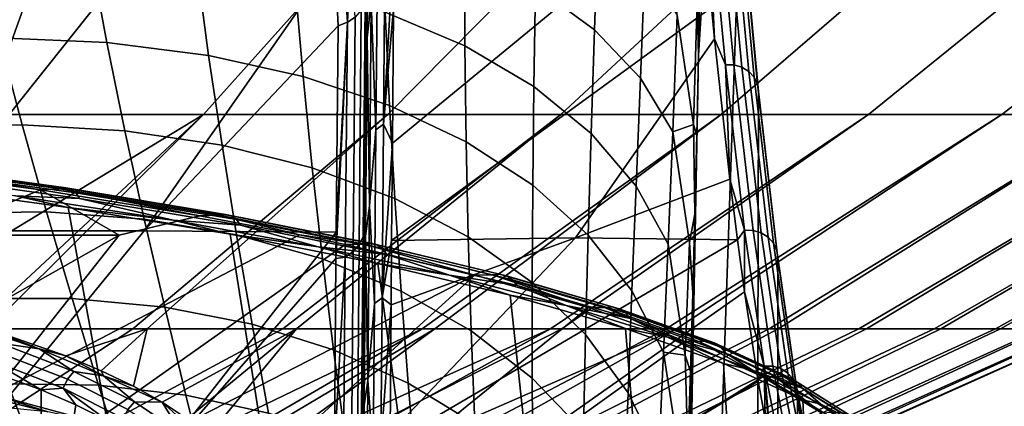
# Model space of a CAD drawing. Header units: metres. Extents: x -109 to 109, y -100 to 76.
# Tile 111 of 256: x 7.73 to 12.62, y -87.84 to -85.92. Entities that reach past the tile are written whole.
import ezdxf

# ---------------------------------------------------------------- set-up
doc = ezdxf.new("R2010")
doc.units = ezdxf.units.M
doc.layers.add('solid_21062310', color=7, linetype='CONTINUOUS')

msp = doc.modelspace()

# ---------------------------------------------------------------- linework, layer by layer
at = {"layer": 'solid_21062310'}
for points in [[(11.306494, -85.305969, -18.85297), (10.886283, -97.488968, -27.374449), (11.09954, -86.095818, -23.052511), (11.218352, -84.198288, -20.642313)], [(11.09954, -86.095818, -23.052511), (11.107002, -85.697449, -22.901279), (11.218352, -84.198288, -20.642313)], [(9.464135, -84.890167, -20.537777), (9.454584, -86.008896, -18.735527), (9.474133, -85.829163, -18.954657)], [(9.461213, -84.923203, -20.510572), (9.454584, -86.008896, -18.735527), (9.464135, -84.890167, -20.537777)], [(9.461213, -84.923203, -20.510572), (9.457406, -84.989067, -20.476625), (9.454584, -86.008896, -18.735527)], [(9.447669, -86.103867, -18.666447), (9.457406, -84.989067, -20.476625), (9.454708, -85.298195, -20.453352), (9.440234, -86.956169, -19.351488)], [(9.454584, -86.008896, -18.735527), (9.457406, -84.989067, -20.476625), (9.447669, -86.103867, -18.666447)], [(8.636674, -85.178703, 10.030066), (7.499263, -85.178703, 10.64857), (6.66465, -86.389984, 8.962931), (7.675475, -86.389984, 8.413261)], [(7.499263, -85.178703, -19.643433), (8.636674, -85.178703, -19.024927), (7.675475, -86.389984, -17.408123), (6.66465, -86.389984, -17.957792)], [(9.723401, -85.178703, 9.326308), (8.636674, -85.178703, 10.030066), (7.675475, -86.389984, 8.413261), (8.641257, -86.389984, 7.787827)], [(8.636674, -85.178703, -19.024927), (9.723401, -85.178703, -18.321171), (8.641257, -86.389984, -16.782688), (7.675475, -86.389984, -17.408123)], [(10.753067, -85.178703, 8.541428), (9.723401, -85.178703, 9.326308), (8.641257, -86.389984, 7.787827), (9.55633, -86.389984, 7.090298)], [(9.723401, -85.178703, -18.321171), (10.753067, -85.178703, -17.536289), (9.55633, -86.389984, -16.085159), (8.641257, -86.389984, -16.782688)], [(11.71963, -85.178703, 7.680029), (10.753067, -85.178703, 8.541428), (9.55633, -86.389984, 7.090298), (10.415321, -86.389984, 6.324768)], [(10.753067, -85.178703, -17.536289), (11.71963, -85.178703, -16.674891), (10.415321, -86.389984, -15.319629), (9.55633, -86.389984, -16.085159)], [(12.617418, -85.178703, 6.747169), (11.71963, -85.178703, 7.680029), (10.415321, -86.389984, 6.324768), (11.213192, -86.389984, 5.495728)], [(11.71963, -85.178703, -16.674891), (12.617418, -85.178703, -15.742031), (11.213192, -86.389984, -14.490589), (10.415321, -86.389984, -15.319629)], [(11.142386, -85.175728, -18.772566), (11.16466, -85.857758, -17.515934), (11.180068, -86.013306, -17.200972)], [(11.142386, -85.175728, -18.772566), (11.180068, -86.013306, -17.200972), (11.234194, -86.142525, -16.908907)], [(11.142386, -85.175728, -18.772566), (11.234194, -86.142525, -16.908907), (11.276272, -86.143349, -16.911367), (11.184461, -85.176521, -18.775087)], [(11.184461, -85.176521, -18.775087), (11.276272, -86.143349, -16.911367), (11.316188, -86.154747, -16.918711), (11.224336, -85.187485, -18.783276)], [(13.441162, -85.178703, 5.748322), (12.617418, -85.178703, 6.747169), (11.213192, -86.389984, 5.495728), (11.945259, -86.389984, 4.608045)], [(12.617418, -85.178703, -15.742031), (13.441162, -85.178703, -14.743183), (11.945259, -86.389984, -13.602906), (11.213192, -86.389984, -14.490589)], [(14.186028, -85.178703, 4.689348), (13.441162, -85.178703, 5.748322), (11.945259, -86.389984, 4.608045), (12.607226, -86.389984, 3.666926)], [(13.441162, -85.178703, -14.743183), (14.186028, -85.178703, -13.68421), (12.607226, -86.389984, -12.661788), (11.945259, -86.389984, -13.602906)], [(14.847644, -85.178703, 3.576462), (14.186028, -85.178703, 4.689348), (12.607226, -86.389984, 3.666926), (13.19521, -86.389984, 2.677897)], [(14.186028, -85.178703, -13.68421), (14.847644, -85.178703, -12.571324), (13.19521, -86.389984, -11.672759), (12.607226, -86.389984, -12.661788)], [(11.224336, -85.187485, -18.783276), (11.316188, -86.154747, -16.918711), (11.350791, -86.175827, -16.930357), (11.258862, -85.207756, -18.796484)], [(11.258862, -85.207756, -18.796484), (11.350791, -86.175827, -16.930357), (11.377347, -86.204918, -16.945385), (11.285311, -85.235725, -18.813669)], [(10.601409, -85.442024, -25.179342), (10.583353, -85.968468, -25.415417), (10.290813, -85.753952, -25.976469), (10.302396, -85.250725, -25.773039)], [(11.285311, -85.235725, -18.813669), (11.377347, -86.204918, -16.945385), (11.393758, -86.239716, -16.962608), (11.301595, -85.269188, -18.833471)], [(11.393758, -86.239716, -16.962608), (11.398655, -86.276031, -16.982136), (11.306494, -85.305969, -18.85297), (11.301595, -85.269188, -18.833471)], [(9.440234, -86.956169, -19.351488), (9.454708, -85.298195, -20.453352), (9.452003, -85.608292, -20.430696)], [(11.398655, -86.276031, -16.982136), (11.372429, -97.172516, -17.508698), (10.886283, -97.488968, -27.374449), (11.306494, -85.305969, -18.85297)], [(11.075369, -86.43882, -23.456734), (10.994581, -85.895454, -23.935102), (11.015057, -85.293556, -23.659838), (11.093349, -85.824486, -23.132236)], [(9.937292, -85.568832, -26.512318), (9.939381, -86.048851, -26.708305), (9.542736, -85.880478, -27.185036), (9.526922, -85.415291, -27.016697)], [(9.53539, -86.437317, -17.704651), (9.544023, -85.449028, -19.449629), (9.505989, -85.475983, -19.466373), (9.497347, -86.465378, -17.719442)], [(9.544023, -85.449028, -19.449629), (9.53539, -86.437317, -17.704651), (9.586378, -85.53817, -19.262888)], [(10.83304, -85.657768, -24.564299), (10.81149, -86.209885, -24.835718), (10.583353, -85.968468, -25.415417), (10.601409, -85.442024, -25.179342)], [(9.474133, -85.829163, -18.954657), (9.497347, -86.465378, -17.719442), (9.505989, -85.475983, -19.466373)], [(9.53539, -86.437317, -17.704651), (9.584199, -85.862419, -18.711603), (9.586378, -85.53817, -19.262888)], [(10.290813, -85.753952, -25.976469), (10.282055, -86.250908, -26.203629), (9.939381, -86.048851, -26.708305), (9.937292, -85.568832, -26.512318)], [(6.337093, -85.609688, -23.110695), (6.302716, -86.980103, -21.157536), (7.347119, -86.96817, -20.743141), (7.83604, -85.60939, -22.531036)], [(9.292405, -85.609024, -21.826487), (7.83604, -85.60939, -22.531036), (7.347119, -86.96817, -20.743141), (8.344939, -86.967918, -20.254286)], [(8.07818, -85.595016, -28.393843), (8.160051, -86.032135, -28.521242), (7.623883, -86.008293, -28.822971), (7.517487, -85.57679, -28.707273)], [(8.606665, -85.652229, -28.032761), (8.666026, -86.096771, -28.176426), (8.160051, -86.032135, -28.521242), (8.07818, -85.595016, -28.393843)], [(9.309519, -85.948547, -21.324551), (9.292405, -85.609024, -21.826487), (8.344939, -86.967918, -20.254286)], [(9.355413, -85.931412, -21.312681), (9.335305, -85.609001, -21.793756), (9.292405, -85.609024, -21.826487), (9.309519, -85.948547, -21.324551)], [(9.371424, -85.608978, -21.750158), (9.335305, -85.609001, -21.793756), (9.355413, -85.931412, -21.312681)], [(9.371424, -85.608978, -21.750158), (9.355413, -85.931412, -21.312681), (9.394672, -85.905266, -21.294758)], [(9.452003, -85.608292, -20.430696), (9.452003, -85.608704, -21.217806), (9.450403, -85.791893, -21.21771), (9.440234, -86.956169, -19.351488)], [(9.09676, -85.747757, -27.628248), (9.135891, -86.201439, -27.792555), (8.666026, -86.096771, -28.176426), (8.606665, -85.652229, -28.032761)], [(10.81149, -86.209885, -24.835718), (10.83304, -85.657768, -24.564299), (10.994581, -85.895454, -23.935102), (10.972558, -86.47538, -24.244154)], [(11.093349, -85.824486, -23.132236), (11.107002, -85.697449, -22.901279), (11.09954, -86.095818, -23.052511)], [(9.542736, -85.880478, -27.185036), (9.564152, -86.344925, -27.374117), (9.135891, -86.201439, -27.792555), (9.09676, -85.747757, -27.628248)], [(10.583353, -85.968468, -25.415417), (10.566752, -86.484268, -25.676908), (10.282055, -86.250908, -26.203629), (10.290813, -85.753952, -25.976469)], [(9.443729, -85.83313, -21.245653), (9.433571, -86.995766, -19.383656), (9.440234, -86.956169, -19.351488), (9.450403, -85.791893, -21.21771)], [(9.433571, -86.995766, -19.383656), (9.443729, -85.83313, -21.245653), (9.424748, -85.871796, -21.271931), (9.414572, -87.036263, -19.407011)], [(9.454584, -86.008896, -18.735527), (9.465277, -86.843033, -17.059429), (9.474133, -85.829163, -18.954657)], [(9.474133, -85.829163, -18.954657), (9.465277, -86.843033, -17.059429), (9.497347, -86.465378, -17.719442)], [(9.53539, -86.437317, -17.704651), (9.579608, -86.532768, -17.472342), (9.584199, -85.862419, -18.711603)], [(9.579608, -86.532768, -17.472342), (9.575448, -87.015579, -16.478237), (11.16466, -85.857758, -17.515934), (10.410168, -85.849289, -18.142233)], [(9.575448, -87.015579, -16.478237), (10.488403, -87.002167, -15.71884), (11.180068, -86.013306, -17.200972), (11.16466, -85.857758, -17.515934)], [(9.579608, -86.532768, -17.472342), (10.410168, -85.849289, -18.142233), (9.584199, -85.862419, -18.711603)], [(11.075369, -86.43882, -23.456734), (11.093349, -85.824486, -23.132236), (11.09954, -86.095818, -23.052511), (11.091126, -86.492653, -23.223045)], [(9.384478, -87.071312, -19.427299), (9.394672, -85.905266, -21.294758), (9.355413, -85.931412, -21.312681), (9.345206, -87.098701, -19.443228)], [(9.414572, -87.036263, -19.407011), (9.424748, -85.871796, -21.271931), (9.394672, -85.905266, -21.294758), (9.384478, -87.071312, -19.427299)], [(9.939381, -86.048851, -26.708305), (9.945804, -86.525536, -26.926003), (9.564152, -86.344925, -27.374117), (9.542736, -85.880478, -27.185036)], [(11.075369, -86.43882, -23.456734), (10.972558, -86.47538, -24.244154), (10.994581, -85.895454, -23.935102)], [(9.309519, -85.948547, -21.324551), (8.344939, -86.967918, -20.254286), (9.299106, -86.974007, -19.700289)], [(9.355413, -85.931412, -21.312681), (9.299106, -86.974007, -19.700289), (9.298152, -87.105721, -19.473574)], [(9.345206, -87.098701, -19.443228), (9.355413, -85.931412, -21.312681), (9.298152, -87.105721, -19.473574)], [(9.355413, -85.931412, -21.312681), (9.309519, -85.948547, -21.324551), (9.299106, -86.974007, -19.700289)], [(7.623883, -86.008293, -28.822971), (7.738969, -86.440643, -28.956703), (7.205827, -86.452896, -29.20389), (7.063789, -86.02552, -29.078087)], [(8.160051, -86.032135, -28.521242), (8.249833, -86.470589, -28.667545), (7.738969, -86.440643, -28.956703), (7.623883, -86.008293, -28.822971)], [(9.454584, -86.008896, -18.735527), (9.447669, -86.103867, -18.666447), (9.44598, -86.993805, -16.852711)], [(9.454584, -86.008896, -18.735527), (9.44598, -86.993805, -16.852711), (9.465277, -86.843033, -17.059429)], [(10.81149, -86.209885, -24.835718), (10.790147, -86.746223, -25.1343), (10.566752, -86.484268, -25.676908), (10.583353, -85.968468, -25.415417)], [(8.666026, -86.096771, -28.176426), (8.732447, -86.542397, -28.339794), (8.249833, -86.470589, -28.667545), (8.160051, -86.032135, -28.521242)], [(10.282055, -86.250908, -26.203629), (10.276382, -86.741173, -26.453453), (9.945804, -86.525536, -26.926003), (9.939381, -86.048851, -26.708305)], [(10.488403, -87.002167, -15.71884), (11.255443, -86.71183, -15.64446), (11.180068, -86.013306, -17.200972)], [(11.234194, -86.142525, -16.908907), (11.180068, -86.013306, -17.200972), (11.255443, -86.71183, -15.64446)], [(9.135891, -86.201439, -27.792555), (9.181167, -86.65522, -27.977283), (8.732447, -86.542397, -28.339794), (8.666026, -86.096771, -28.176426)], [(9.440234, -86.956169, -19.351488), (9.431338, -87.974579, -17.41782), (9.439169, -87.07692, -16.79166), (9.447669, -86.103867, -18.666447)], [(9.44598, -86.993805, -16.852711), (9.447669, -86.103867, -18.666447), (9.439169, -87.07692, -16.79166)], [(10.886283, -97.488968, -27.374449), (11.091126, -86.492653, -23.223045), (11.09954, -86.095818, -23.052511)], [(11.234194, -86.142525, -16.908907), (11.255443, -86.71183, -15.64446), (11.329338, -86.965561, -14.977612)], [(11.234194, -86.142525, -16.908907), (11.329338, -86.965561, -14.977612), (11.371419, -86.966408, -14.98001), (11.276272, -86.143349, -16.911367)], [(11.276272, -86.143349, -16.911367), (11.371419, -86.966408, -14.98001), (11.411379, -86.97818, -14.986478), (11.316188, -86.154747, -16.918711)], [(11.316188, -86.154747, -16.918711), (11.411379, -86.97818, -14.986478), (11.446061, -86.999954, -14.996505), (11.350791, -86.175827, -16.930357)], [(9.564152, -86.344925, -27.374117), (9.590748, -86.807732, -27.584251), (9.181167, -86.65522, -27.977283), (9.135891, -86.201439, -27.792555)], [(11.350791, -86.175827, -16.930357), (11.446061, -86.999954, -14.996505), (11.472727, -87.029991, -15.009298), (11.377347, -86.204918, -16.945385)], [(11.377347, -86.204918, -16.945385), (11.472727, -87.029991, -15.009298), (11.489269, -87.065933, -15.023848), (11.393758, -86.239716, -16.962608)], [(10.566752, -86.484268, -25.676908), (10.552025, -86.989311, -25.96199), (10.276382, -86.741173, -26.453453), (10.282055, -86.250908, -26.203629)], [(10.790147, -86.746223, -25.1343), (10.81149, -86.209885, -24.835718), (10.972558, -86.47538, -24.244154), (10.949623, -87.033707, -24.58215)], [(11.489269, -87.065933, -15.023848), (11.494458, -87.105064, -15.037475), (11.398655, -86.276031, -16.982136), (11.393758, -86.239716, -16.962608)], [(11.494458, -87.105064, -15.037475), (11.490609, -97.015823, -15.110414), (11.372429, -97.172516, -17.508698), (11.398655, -86.276031, -16.982136)], [(9.945804, -86.525536, -26.926003), (9.956401, -86.998161, -27.165293), (9.590748, -86.807732, -27.584251), (9.564152, -86.344925, -27.374117)], [(8.641257, -86.389984, 7.787827), (7.675475, -86.389984, 8.413261), (6.587813, -87.213913, 7.321259), (7.09827, -87.324776, 6.766268)], [(8.641257, -86.389984, -16.782688), (7.494447, -87.455231, -15.184063), (6.65637, -87.455231, -15.725235), (7.675475, -86.389984, -17.408123)], [(8.641257, -86.389984, 7.787827), (7.09827, -87.324776, 6.766268), (7.571169, -87.454971, 6.135632)], [(9.55633, -86.389984, -16.085159), (8.288745, -87.455231, -14.580463), (7.494447, -87.455231, -15.184063), (8.641257, -86.389984, -16.782688)], [(8.641257, -86.389984, 7.787827), (7.571169, -87.454971, 6.135632), (8.360942, -87.455231, 5.525816), (9.55633, -86.389984, 7.090298)], [(10.415321, -86.389984, -15.319629), (9.034622, -87.455231, -13.917964), (8.288745, -87.455231, -14.580463), (9.55633, -86.389984, -16.085159)], [(9.55633, -86.389984, 7.090298), (8.360942, -87.455231, 5.525816), (9.102043, -87.455231, 4.857977), (10.415321, -86.389984, 6.324768)], [(11.213192, -86.389984, -14.490589), (9.727724, -87.455231, -13.200433), (9.034622, -87.455231, -13.917964), (10.415321, -86.389984, -15.319629)], [(10.415321, -86.389984, 6.324768), (9.102043, -87.455231, 4.857977), (9.789973, -87.455231, 4.135487), (11.213192, -86.389984, 5.495728)], [(11.945259, -86.389984, -13.602906), (10.363999, -87.455231, -12.432061), (9.727724, -87.455231, -13.200433), (11.213192, -86.389984, -14.490589)], [(11.213192, -86.389984, 5.495728), (9.789973, -87.455231, 4.135487), (10.420714, -87.455231, 3.362566), (11.945259, -86.389984, 4.608045)], [(12.607226, -86.389984, -12.661788), (10.939733, -87.455231, -11.61734), (10.363999, -87.455231, -12.432061), (11.945259, -86.389984, -13.602906)], [(11.945259, -86.389984, 4.608045), (10.420714, -87.455231, 3.362566), (10.990582, -87.455231, 2.543731), (12.607226, -86.389984, 3.666926)], [(13.19521, -86.389984, -11.672759), (11.45156, -87.455231, -10.761026), (10.939733, -87.455231, -11.61734), (12.607226, -86.389984, -12.661788)], [(12.607226, -86.389984, 3.666926), (10.990582, -87.455231, 2.543731), (11.496246, -87.455231, 1.683764), (13.19521, -86.389984, 2.677897)], [(13.705759, -86.389984, -10.641622), (11.896491, -87.455231, -9.868123), (11.45156, -87.455231, -10.761026), (13.19521, -86.389984, -11.672759)], [(13.19521, -86.389984, 2.677897), (11.496246, -87.455231, 1.683764), (11.934754, -87.455231, 0.787688), (13.705759, -86.389984, 1.64676)], [(14.135877, -86.389984, -9.574428), (12.271929, -87.455231, -8.943847), (11.896491, -87.455231, -9.868123), (13.705759, -86.389984, -10.641622)], [(13.705759, -86.389984, 1.64676), (11.934754, -87.455231, 0.787688), (12.303544, -87.455231, -0.139261), (14.135877, -86.389984, 0.579566)], [(14.483039, -86.389984, -8.47744), (12.575678, -87.455231, -7.993596), (12.271929, -87.455231, -8.943847), (14.135877, -86.389984, -9.574428)], [(14.135877, -86.389984, 0.579566), (12.303544, -87.455231, -0.139261), (12.600461, -87.455231, -1.091668), (14.483039, -86.389984, -0.517422)], [(14.74521, -86.389984, -7.357096), (12.805965, -87.455231, -7.022922), (12.575678, -87.455231, -7.993596), (14.483039, -86.389984, -8.47744)], [(14.483039, -86.389984, -0.517422), (12.600461, -87.455231, -1.091668), (12.823771, -87.455231, -2.063971), (14.74521, -86.389984, -1.637766)], [(7.738969, -86.440643, -28.956703), (7.861001, -86.873138, -29.109537), (7.355155, -86.879486, -29.347837), (7.205827, -86.452896, -29.20389)], [(8.249833, -86.470589, -28.667545), (8.34612, -86.909485, -28.833769), (7.861001, -86.873138, -29.109537), (7.738969, -86.440643, -28.956703)], [(9.527846, -87.300842, -15.894677), (9.53539, -86.437317, -17.704651), (9.497347, -86.465378, -17.719442), (9.489794, -87.329872, -15.907441)], [(9.53539, -86.437317, -17.704651), (9.527846, -87.300842, -15.894677), (9.579608, -86.532768, -17.472342)], [(10.972558, -86.47538, -24.244154), (11.075369, -86.43882, -23.456734), (11.08173, -86.885956, -23.413549), (11.055318, -87.025551, -23.813931)], [(11.075369, -86.43882, -23.456734), (11.091126, -86.492653, -23.223045), (11.08173, -86.885956, -23.413549)], [(8.732447, -86.542397, -28.339794), (8.804838, -86.988091, -28.523756), (8.34612, -86.909485, -28.833769), (8.249833, -86.470589, -28.667545)], [(9.465277, -86.843033, -17.059429), (9.489794, -87.329872, -15.907441), (9.497347, -86.465378, -17.719442)], [(10.790147, -86.746223, -25.1343), (10.769508, -87.267052, -25.457363), (10.552025, -86.989311, -25.96199), (10.566752, -86.484268, -25.676908)], [(10.886283, -97.488968, -27.374449), (11.08173, -86.885956, -23.413549), (11.091126, -86.492653, -23.223045)], [(11.033648, -87.58567, -24.198687), (10.949623, -87.033707, -24.58215), (10.972558, -86.47538, -24.244154), (11.055318, -87.025551, -23.813931)], [(9.181167, -86.65522, -27.977283), (9.231792, -87.108055, -28.183126), (8.804838, -86.988091, -28.523756), (8.732447, -86.542397, -28.339794)], [(9.527846, -87.300842, -15.894677), (9.575448, -87.015579, -16.478237), (9.579608, -86.532768, -17.472342)], [(10.276382, -86.741173, -26.453453), (10.27385, -87.224281, -26.725306), (9.956401, -86.998161, -27.165293), (9.945804, -86.525536, -26.926003)], [(7.07103, -86.640114, 9.819754), (7.831356, -86.764389, 9.173933), (6.977304, -86.648018, 9.839113)], [(6.977304, -86.648018, 9.839113), (7.831356, -86.764389, 9.173933), (7.286266, -86.989273, 9.049088)], [(7.928146, -86.758896, 9.141515), (7.07103, -86.640114, 9.819754), (7.095898, -86.634872, 9.85339), (7.956021, -86.754066, 9.172771)], [(7.928146, -86.758896, 9.141515), (7.831356, -86.764389, 9.173933), (7.07103, -86.640114, 9.819754)], [(7.956021, -86.754066, 9.172771), (7.095898, -86.634872, 9.85339), (7.119678, -86.641411, 9.88758), (7.982679, -86.761009, 9.204683)], [(7.982679, -86.761009, 9.204683), (7.119678, -86.641411, 9.88758), (7.140493, -86.659218, 9.919623), (8.006012, -86.779175, 9.234733)], [(8.006012, -86.779175, 9.234733), (7.140493, -86.659218, 9.919623), (7.156699, -86.68689, 9.94699), (8.024179, -86.807121, 9.260544)], [(8.024179, -86.807121, 9.260544), (7.156699, -86.68689, 9.94699), (7.705525, -86.794197, 9.556708)], [(9.590748, -86.807732, -27.584251), (9.621991, -87.267952, -27.815861), (9.231792, -87.108055, -28.183126), (9.181167, -86.65522, -27.977283)], [(7.099547, -86.73214, 10.024408), (7.441473, -88.408363, 10.388871), (8.283475, -88.577515, 9.706413), (7.968071, -86.852051, 9.348009)], [(7.705525, -86.794197, 9.556708), (7.099547, -86.73214, 10.024408), (7.968071, -86.852051, 9.348009)], [(10.552025, -86.989311, -25.96199), (10.539387, -87.483437, -26.269434), (10.27385, -87.224281, -26.725306), (10.276382, -86.741173, -26.453453)], [(10.488403, -87.002167, -15.71884), (11.294182, -87.012512, -14.881554), (11.255443, -86.71183, -15.64446)], [(10.769508, -87.267052, -25.457363), (10.790147, -86.746223, -25.1343), (10.949623, -87.033707, -24.58215), (10.926289, -87.571136, -24.945471)], [(11.329338, -86.965561, -14.977612), (11.255443, -86.71183, -15.64446), (11.294182, -87.012512, -14.881554)], [(7.831356, -86.764389, 9.173933), (8.222193, -86.989555, 8.501745), (7.286266, -86.989273, 9.049088)], [(8.489717, -86.915245, 8.865213), (7.705525, -86.794197, 9.556708), (7.968071, -86.852051, 9.348009)], [(8.024179, -86.807121, 9.260544), (7.705525, -86.794197, 9.556708), (8.489717, -86.915245, 8.865213)], [(7.928146, -86.758896, 9.141515), (8.621692, -86.89415, 8.43314), (7.831356, -86.764389, 9.173933)], [(7.831356, -86.764389, 9.173933), (8.621692, -86.89415, 8.43314), (8.222193, -86.989555, 8.501745)], [(8.718904, -86.890526, 8.388933), (7.928146, -86.758896, 9.141515), (7.956021, -86.754066, 9.172771), (8.749546, -86.886169, 8.417559)], [(8.718904, -86.890526, 8.388933), (8.621692, -86.89415, 8.43314), (7.928146, -86.758896, 9.141515)], [(8.749546, -86.886169, 8.417559), (7.956021, -86.754066, 9.172771), (7.982679, -86.761009, 9.204683), (8.778849, -86.893555, 8.446953)], [(8.778849, -86.893555, 8.446953), (7.982679, -86.761009, 9.204683), (8.006012, -86.779175, 9.234733), (8.804499, -86.912102, 8.474794)], [(8.804499, -86.912102, 8.474794), (8.006012, -86.779175, 9.234733), (8.024179, -86.807121, 9.260544), (8.82447, -86.940353, 8.498885)], [(8.82447, -86.940353, 8.498885), (8.024179, -86.807121, 9.260544), (8.489717, -86.915245, 8.865213)], [(9.44598, -86.993805, -16.852711), (9.457684, -87.712029, -15.093545), (9.465277, -86.843033, -17.059429)], [(9.465277, -86.843033, -17.059429), (9.457684, -87.712029, -15.093545), (9.489794, -87.329872, -15.907441)], [(9.956401, -86.998161, -27.165293), (9.970874, -87.465935, -27.426252), (9.621991, -87.267952, -27.815861), (9.590748, -86.807732, -27.584251)], [(7.861001, -86.873138, -29.109537), (7.988365, -87.305, -29.28252), (7.509878, -87.304771, -29.510979), (7.355155, -86.879486, -29.347837)], [(8.34612, -86.909485, -28.833769), (8.447566, -87.347832, -29.020905), (7.988365, -87.305, -29.28252), (7.861001, -86.873138, -29.109537)], [(7.968071, -86.852051, 9.348009), (8.283475, -88.577515, 9.706413), (9.058432, -88.775192, 8.958005), (8.772703, -86.985107, 8.594642)], [(8.489717, -86.915245, 8.865213), (7.968071, -86.852051, 9.348009), (8.772703, -86.985107, 8.594642)], [(8.718904, -86.890526, 8.388933), (9.11768, -86.988365, 7.8926), (8.621692, -86.89415, 8.43314)], [(9.436986, -87.033707, 7.568484), (8.718904, -86.890526, 8.388933), (8.749546, -86.886169, 8.417559), (9.470128, -87.029854, 7.594253)], [(9.436986, -87.033707, 7.568484), (9.11768, -86.988365, 7.8926), (8.718904, -86.890526, 8.388933)], [(9.470128, -87.029854, 7.594253), (8.749546, -86.886169, 8.417559), (8.778849, -86.893555, 8.446953), (9.501824, -87.03772, 7.620911)], [(10.886283, -97.488968, -27.374449), (11.071362, -87.277184, -23.623737), (11.08173, -86.885956, -23.413549)], [(11.055318, -87.025551, -23.813931), (11.08173, -86.885956, -23.413549), (11.071362, -87.277184, -23.623737)], [(8.621692, -86.89415, 8.43314), (9.11768, -86.988365, 7.8926), (7.596117, -87.78215, 7.209633), (8.222193, -86.989555, 8.501745)], [(8.804838, -86.988091, -28.523756), (8.882113, -87.432777, -28.729189), (8.447566, -87.347832, -29.020905), (8.34612, -86.909485, -28.833769)], [(9.210647, -87.047256, 8.109728), (8.489717, -86.915245, 8.865213), (8.772703, -86.985107, 8.594642)], [(8.82447, -86.940353, 8.498885), (8.489717, -86.915245, 8.865213), (9.210647, -87.047256, 8.109728)], [(9.501824, -87.03772, 7.620911), (8.778849, -86.893555, 8.446953), (8.804499, -86.912102, 8.474794), (9.529572, -87.056694, 7.646355)], [(9.529572, -87.056694, 7.646355), (8.804499, -86.912102, 8.474794), (8.82447, -86.940353, 8.498885), (9.551178, -87.085266, 7.668573)], [(9.551178, -87.085266, 7.668573), (8.82447, -86.940353, 8.498885), (9.210647, -87.047256, 8.109728)], [(8.344939, -86.967918, -20.254286), (7.347119, -86.96817, -20.743141), (6.293966, -88.199348, -19.086153), (7.346036, -88.191704, -18.600483)], [(6.414901, -87.556198, 8.373361), (7.286266, -86.989273, 9.049088), (8.222193, -86.989555, 8.501745), (7.033058, -87.661247, 7.821423)], [(7.596117, -87.78215, 7.209633), (7.033058, -87.661247, 7.821423), (8.222193, -86.989555, 8.501745)], [(9.299106, -86.974007, -19.700289), (8.344939, -86.967918, -20.254286), (7.346036, -88.191704, -18.600483), (8.347482, -88.191414, -18.032423)], [(7.596117, -87.78215, 7.209633), (9.11768, -86.988365, 7.8926), (9.34377, -87.035492, 7.622278), (8.098338, -87.91777, 6.542976)], [(9.298152, -87.105721, -19.473574), (9.299106, -86.974007, -19.700289), (8.347482, -88.191414, -18.032423)], [(8.772703, -86.985107, 8.594642), (9.058432, -88.775192, 8.958005), (9.757933, -89.00798, 8.156563), (9.506684, -87.130898, 7.770309)], [(9.210647, -87.047256, 8.109728), (8.772703, -86.985107, 8.594642), (9.506684, -87.130898, 7.770309)], [(9.231792, -87.108055, -28.183126), (9.286924, -87.558846, -28.410788), (8.882113, -87.432777, -28.729189), (8.804838, -86.988091, -28.523756)], [(9.436986, -87.033707, 7.568484), (9.34377, -87.035492, 7.622278), (9.11768, -86.988365, 7.8926)], [(9.433571, -86.995766, -19.383656), (9.424633, -88.018593, -17.44133), (9.431338, -87.974579, -17.41782), (9.440234, -86.956169, -19.351488)], [(10.769508, -87.267052, -25.457363), (10.749904, -87.772614, -25.803007), (10.539387, -87.483437, -26.269434), (10.552025, -86.989311, -25.96199)], [(11.329338, -86.965561, -14.977612), (11.294182, -87.012512, -14.881554), (11.328516, -87.271645, -14.167225)], [(11.329338, -86.965561, -14.977612), (11.328516, -87.271645, -14.167225), (11.427275, -87.640129, -12.989725)], [(11.329338, -86.965561, -14.977612), (11.427275, -87.640129, -12.989725), (11.469358, -87.641006, -12.992058), (11.371419, -86.966408, -14.98001)], [(11.371419, -86.966408, -14.98001), (11.469358, -87.641006, -12.992058), (11.509363, -87.653084, -12.997624), (11.411379, -86.97818, -14.986478)], [(11.411379, -86.97818, -14.986478), (11.509363, -87.653084, -12.997624), (11.544127, -87.675423, -13.005984), (11.446061, -86.999954, -14.996505)], [(8.098338, -87.91777, 6.542976), (9.34377, -87.035492, 7.622278), (9.98887, -87.187897, 6.747863), (8.386732, -88.012566, 6.086717)], [(9.436986, -87.033707, 7.568484), (9.98887, -87.187897, 6.747863), (9.34377, -87.035492, 7.622278)], [(9.384478, -87.071312, -19.427299), (9.375507, -88.097137, -17.479277), (9.405616, -88.060692, -17.461637), (9.414572, -87.036263, -19.407011)], [(9.414572, -87.036263, -19.407011), (9.405616, -88.060692, -17.461637), (9.424633, -88.018593, -17.44133), (9.433571, -86.995766, -19.383656)], [(10.076731, -87.187027, 6.687215), (9.436986, -87.033707, 7.568484), (9.470128, -87.029854, 7.594253), (10.112091, -87.183708, 6.709928)], [(10.076731, -87.187027, 6.687215), (9.98887, -87.187897, 6.747863), (9.436986, -87.033707, 7.568484)], [(9.44598, -86.993805, -16.852711), (9.439169, -87.07692, -16.79166), (9.438615, -87.836746, -14.902192)], [(9.44598, -86.993805, -16.852711), (9.438615, -87.836746, -14.902192), (9.457684, -87.712029, -15.093545)], [(10.112091, -87.183708, 6.709928), (9.470128, -87.029854, 7.594253), (9.501824, -87.03772, 7.620911), (10.145912, -87.192085, 6.733658)], [(10.145912, -87.192085, 6.733658), (9.501824, -87.03772, 7.620911), (9.529572, -87.056694, 7.646355), (10.175522, -87.21151, 6.756533)], [(9.527846, -87.300842, -15.894677), (9.572266, -87.335121, -15.761194), (9.575448, -87.015579, -16.478237)], [(9.56755, -87.97319, -14.138404), (9.567235, -88.02652, -13.988188), (11.294182, -87.012512, -14.881554), (10.488403, -87.002167, -15.71884)], [(9.567235, -88.02652, -13.988188), (10.259658, -88.024391, -13.241633), (11.328516, -87.271645, -14.167225), (11.294182, -87.012512, -14.881554)], [(9.572266, -87.335121, -15.761194), (9.56755, -87.97319, -14.138404), (10.488403, -87.002167, -15.71884)], [(9.572266, -87.335121, -15.761194), (10.488403, -87.002167, -15.71884), (9.575448, -87.015579, -16.478237)], [(10.27385, -87.224281, -26.725306), (10.27436, -87.699669, -27.018856), (9.970874, -87.465935, -27.426252), (9.956401, -86.998161, -27.165293)], [(11.033648, -87.58567, -24.198687), (10.926289, -87.571136, -24.945471), (10.949623, -87.033707, -24.58215)], [(11.033648, -87.58567, -24.198687), (11.055318, -87.025551, -23.813931), (11.071362, -87.277184, -23.623737), (11.060047, -87.667679, -23.853167)], [(11.446061, -86.999954, -14.996505), (11.544127, -87.675423, -13.005984), (11.570907, -87.706238, -13.016479), (11.472727, -87.029991, -15.009298)], [(11.472727, -87.029991, -15.009298), (11.570907, -87.706238, -13.016479), (11.587584, -87.743118, -13.028276), (11.489269, -87.065933, -15.023848)], [(9.863214, -87.189079, 7.296038), (9.210647, -87.047256, 8.109728), (9.506684, -87.130898, 7.770309)], [(9.551178, -87.085266, 7.668573), (9.210647, -87.047256, 8.109728), (9.863214, -87.189079, 7.296038)], [(9.345206, -87.098701, -19.443228), (9.336224, -88.12561, -17.493128), (9.375507, -88.097137, -17.479277), (9.384478, -87.071312, -19.427299)], [(9.431338, -87.974579, -17.41782), (9.423698, -88.848938, -15.411733), (9.43189, -87.909973, -14.84743), (9.439169, -87.07692, -16.79166)], [(9.438615, -87.836746, -14.902192), (9.439169, -87.07692, -16.79166), (9.43189, -87.909973, -14.84743)], [(10.175522, -87.21151, 6.756533), (9.529572, -87.056694, 7.646355), (9.551178, -87.085266, 7.668573), (10.198583, -87.24044, 6.776745)], [(10.198583, -87.24044, 6.776745), (9.551178, -87.085266, 7.668573), (9.863214, -87.189079, 7.296038)], [(11.587584, -87.743118, -13.028276), (11.592741, -87.781906, -13.042556), (11.494458, -87.105064, -15.037475), (11.489269, -87.065933, -15.023848)], [(9.291726, -88.054359, -17.687378), (9.298152, -87.105721, -19.473574), (8.347482, -88.191414, -18.032423)], [(9.621991, -87.267952, -27.815861), (9.657269, -87.724548, -28.069422), (9.286924, -87.558846, -28.410788), (9.231792, -87.108055, -28.183126)], [(9.345206, -87.098701, -19.443228), (9.298152, -87.105721, -19.473574), (9.291726, -88.054359, -17.687378)], [(9.345206, -87.098701, -19.443228), (9.291726, -88.054359, -17.687378), (9.336224, -88.12561, -17.493128)], [(9.506684, -87.130898, 7.770309), (9.757933, -89.00798, 8.156563), (10.3777, -89.272644, 7.30881), (10.163645, -87.287178, 6.881111)], [(9.863214, -87.189079, 7.296038), (9.506684, -87.130898, 7.770309), (10.163645, -87.287178, 6.881111)], [(11.494458, -87.105064, -15.037475), (11.592741, -87.781906, -13.042556), (11.607741, -96.720352, -12.733473), (11.490609, -97.015823, -15.110414)], [(10.633178, -87.349007, 5.752604), (10.076731, -87.187027, 6.687215), (10.112091, -87.183708, 6.709928), (10.670461, -87.346245, 5.772089)], [(10.670461, -87.346245, 5.772089), (10.112091, -87.183708, 6.709928), (10.145912, -87.192085, 6.733658), (10.706122, -87.355164, 5.792727)], [(9.98887, -87.187897, 6.747863), (9.079492, -88.014641, 5.493174), (8.533311, -88.066917, 5.82751), (8.386732, -88.012566, 6.086717)], [(9.98887, -87.187897, 6.747863), (10.554145, -87.349136, 5.81629), (9.732293, -88.014969, 4.857456), (9.079492, -88.014641, 5.493174)], [(10.442842, -87.33947, 6.430356), (9.863214, -87.189079, 7.296038), (10.163645, -87.287178, 6.881111)], [(10.198583, -87.24044, 6.776745), (9.863214, -87.189079, 7.296038), (10.442842, -87.33947, 6.430356)], [(10.076731, -87.187027, 6.687215), (10.554145, -87.349136, 5.81629), (9.98887, -87.187897, 6.747863)], [(10.633178, -87.349007, 5.752604), (10.554145, -87.349136, 5.81629), (10.076731, -87.187027, 6.687215)], [(10.706122, -87.355164, 5.792727), (10.145912, -87.192085, 6.733658), (10.175522, -87.21151, 6.756533), (10.737347, -87.375061, 5.812886)], [(10.737347, -87.375061, 5.812886), (10.175522, -87.21151, 6.756533), (10.198583, -87.24044, 6.776745), (10.761668, -87.404358, 5.830975)], [(10.539387, -87.483437, -26.269434), (10.528902, -87.966438, -26.598434), (10.27436, -87.699669, -27.018856), (10.27385, -87.224281, -26.725306)], [(9.970874, -87.465935, -27.426252), (9.988814, -87.927956, -27.70908), (9.657269, -87.724548, -28.069422), (9.621991, -87.267952, -27.815861)], [(10.761668, -87.404358, 5.830975), (10.198583, -87.24044, 6.776745), (10.442842, -87.33947, 6.430356)], [(10.259658, -88.024391, -13.241633), (10.889946, -88.023979, -12.444328), (11.395958, -87.71579, -12.77016), (11.328516, -87.271645, -14.167225)], [(10.749904, -87.772614, -25.803007), (10.769508, -87.267052, -25.457363), (10.926289, -87.571136, -24.945471), (10.90294, -88.088417, -25.331478)], [(10.886283, -97.488968, -27.374449), (11.060047, -87.667679, -23.853167), (11.071362, -87.277184, -23.623737)], [(11.427275, -87.640129, -12.989725), (11.328516, -87.271645, -14.167225), (11.395958, -87.71579, -12.77016)], [(7.988365, -87.305, -29.28252), (8.119568, -87.735367, -29.476681), (7.668285, -87.728172, -29.69437), (7.509878, -87.304771, -29.510979)], [(8.447566, -87.347832, -29.020905), (8.552897, -87.784599, -29.229908), (8.119568, -87.735367, -29.476681), (7.988365, -87.305, -29.28252)], [(9.457684, -87.712029, -15.093545), (9.483369, -88.065208, -14.039288), (9.489794, -87.329872, -15.907441)], [(9.521427, -88.035355, -14.028614), (9.527846, -87.300842, -15.894677), (9.489794, -87.329872, -15.907441), (9.483369, -88.065208, -14.039288)], [(9.527846, -87.300842, -15.894677), (9.521427, -88.035355, -14.028614), (9.572266, -87.335121, -15.761194)], [(10.163645, -87.287178, 6.881111), (10.3777, -89.272644, 7.30881), (10.913566, -89.574272, 6.426227), (10.737931, -87.453598, 5.934302)], [(10.442842, -87.33947, 6.430356), (10.163645, -87.287178, 6.881111), (10.737931, -87.453598, 5.934302)], [(8.882113, -87.432777, -28.729189), (8.96321, -87.875298, -28.956934), (8.552897, -87.784599, -29.229908), (8.447566, -87.347832, -29.020905)], [(9.521427, -88.035355, -14.028614), (9.56755, -87.97319, -14.138404), (9.572266, -87.335121, -15.761194)], [(10.554145, -87.349136, 5.81629), (11.031582, -87.518684, 4.835504), (10.340689, -88.01532, 4.179118), (9.732293, -88.014969, 4.857456)], [(10.945606, -87.497147, 5.519212), (10.442842, -87.33947, 6.430356), (10.737931, -87.453598, 5.934302)], [(10.761668, -87.404358, 5.830975), (10.442842, -87.33947, 6.430356), (10.945606, -87.497147, 5.519212)], [(10.633178, -87.349007, 5.752604), (11.031582, -87.518684, 4.835504), (10.554145, -87.349136, 5.81629)], [(11.102133, -87.518089, 4.772474), (10.633178, -87.349007, 5.752604), (10.670461, -87.346245, 5.772089), (11.141028, -87.515915, 4.788589)], [(11.102133, -87.518089, 4.772474), (11.031582, -87.518684, 4.835504), (10.633178, -87.349007, 5.752604)], [(11.141028, -87.515915, 4.788589), (10.670461, -87.346245, 5.772089), (10.706122, -87.355164, 5.792727), (11.178237, -87.525398, 4.805993)], [(11.178237, -87.525398, 4.805993), (10.706122, -87.355164, 5.792727), (10.737347, -87.375061, 5.812886), (11.210817, -87.545784, 4.823313)], [(11.210817, -87.545784, 4.823313), (10.737347, -87.375061, 5.812886), (10.761668, -87.404358, 5.830975), (11.236198, -87.57547, 4.839181)], [(7.448214, -87.428246, 6.289458), (7.823773, -87.553986, 5.699695), (7.571169, -87.454971, 6.135632)], [(7.630294, -87.527122, 5.943476), (7.823773, -87.553986, 5.699695), (7.448214, -87.428246, 6.289458)], [(11.236198, -87.57547, 4.839181), (10.761668, -87.404358, 5.830975), (10.945606, -87.497147, 5.519212)], [(7.578071, -87.920364, -13.884493), (7.124186, -87.825592, -14.491605), (7.494447, -87.455231, -15.184063), (8.288745, -87.455231, -14.580463)], [(8.360942, -87.455231, 5.525816), (7.571169, -87.454971, 6.135632), (7.956031, -87.589684, 5.49958)], [(7.823773, -87.553986, 5.699695), (7.956031, -87.589684, 5.49958), (7.571169, -87.454971, 6.135632)], [(7.578071, -87.920364, -13.884493), (8.288745, -87.455231, -14.580463), (9.034622, -87.455231, -13.917964), (7.97227, -88.026192, -13.231153)], [(8.360942, -87.455231, 5.525816), (7.956031, -87.589684, 5.49958), (8.132583, -87.663666, 5.154519)], [(7.97227, -88.026192, -13.231153), (9.034622, -87.455231, -13.917964), (9.727724, -87.455231, -13.200433), (8.303616, -88.141602, -12.536933)], [(8.360942, -87.455231, 5.525816), (8.132583, -87.663666, 5.154519), (8.292338, -87.74054, 4.799371)], [(9.102043, -87.455231, 4.857977), (8.360942, -87.455231, 5.525816), (8.292338, -87.74054, 4.799371), (8.434525, -87.820145, 4.435009)], [(8.387794, -88.203232, -12.245244), (8.303616, -88.141602, -12.536933), (9.727724, -87.455231, -13.200433), (8.443376, -88.202782, -12.176504)], [(9.102043, -87.455231, 4.857977), (8.434525, -87.820145, 4.435009), (8.558938, -87.902046, 4.062621)], [(8.443376, -88.202782, -12.176504), (9.727724, -87.455231, -13.200433), (10.363999, -87.455231, -12.432061), (8.565557, -88.265907, -11.808479)], [(9.102043, -87.455231, 4.857977), (8.558938, -87.902046, 4.062621), (8.665442, -87.985817, 3.683398)], [(8.565557, -88.265907, -11.808479), (10.363999, -87.455231, -12.432061), (8.721021, -88.367523, -11.221442)], [(9.789973, -87.455231, 4.135487), (9.102043, -87.455231, 4.857977), (8.665442, -87.985817, 3.683398), (8.753817, -88.071106, 3.298449)], [(10.939733, -87.455231, -11.61734), (9.203012, -88.368324, -10.541388), (8.721021, -88.367523, -11.221442), (10.363999, -87.455231, -12.432061)], [(9.789973, -87.455231, 4.135487), (8.753817, -88.071106, 3.298449), (8.823113, -88.157967, 2.908484)], [(10.420714, -87.455231, 3.362566), (9.789973, -87.455231, 4.135487), (8.823113, -88.157967, 2.908484), (8.872719, -88.246254, 2.514454)], [(10.990582, -87.455231, 2.543731), (10.420714, -87.455231, 3.362566), (8.872719, -88.246254, 2.514454), (8.907516, -88.367058, 1.979462)], [(9.286924, -87.558846, -28.410788), (9.345707, -88.006401, -28.660955), (8.96321, -87.875298, -28.956934), (8.882113, -87.432777, -28.729189)], [(10.990582, -87.455231, 2.543731), (8.907516, -88.367058, 1.979462), (9.369199, -88.368324, 1.285559)], [(11.45156, -87.455231, -10.761026), (9.633246, -88.368324, -9.828979), (9.203012, -88.368324, -10.541388), (10.939733, -87.455231, -11.61734)], [(10.990582, -87.455231, 2.543731), (9.369199, -88.368324, 1.285559), (9.779246, -88.368324, 0.561344), (11.496246, -87.455231, 1.683764)], [(11.896491, -87.455231, -9.868123), (10.00844, -88.368324, -9.08611), (9.633246, -88.368324, -9.828979), (11.45156, -87.455231, -10.761026)], [(11.496246, -87.455231, 1.683764), (9.779246, -88.368324, 0.561344), (10.133419, -88.368324, -0.191775), (11.934754, -87.455231, 0.787688)], [(10.27436, -87.699669, -27.018856), (10.277687, -88.166695, -27.333979), (9.988814, -87.927956, -27.70908), (9.970874, -87.465935, -27.426252)], [(12.271929, -87.455231, -8.943847), (10.32645, -88.368324, -8.317022), (10.00844, -88.368324, -9.08611), (11.896491, -87.455231, -9.868123)], [(11.934754, -87.455231, 0.787688), (10.133419, -88.368324, -0.191775), (10.429694, -88.368324, -0.969494), (12.303544, -87.455231, -0.139261)], [(12.575678, -87.455231, -7.993596), (10.585459, -88.368324, -7.526112), (10.32645, -88.368324, -8.317022), (12.271929, -87.455231, -8.943847)], [(12.303544, -87.455231, -0.139261), (10.429694, -88.368324, -0.969494), (10.666378, -88.368324, -1.76737), (12.600461, -87.455231, -1.091668)], [(12.805965, -87.455231, -7.022922), (10.783988, -88.368324, -6.717896), (10.585459, -88.368324, -7.526112), (12.575678, -87.455231, -7.993596)], [(12.600461, -87.455231, -1.091668), (10.666378, -88.368324, -1.76737), (10.842119, -88.368324, -2.580845), (12.823771, -87.455231, -2.063971)], [(10.737931, -87.453598, 5.934302), (10.913566, -89.574272, 6.426227), (11.362667, -89.90992, 5.517152), (11.224384, -87.627502, 4.936969)], [(10.945606, -87.497147, 5.519212), (10.737931, -87.453598, 5.934302), (11.224384, -87.627502, 4.936969)], [(12.961445, -87.455231, -6.037495), (10.920901, -88.368324, -5.896994), (10.783988, -88.368324, -6.717896), (12.805965, -87.455231, -7.022922)], [(12.823771, -87.455231, -2.063971), (10.842119, -88.368324, -2.580845), (10.955914, -88.368324, -3.40527), (12.97217, -87.455231, -3.050489)], [(13.041208, -87.455231, -5.043071), (10.995417, -88.368324, -5.068095), (10.920901, -88.368324, -5.896994), (12.961445, -87.455231, -6.037495)], [(12.97217, -87.455231, -3.050489), (10.955914, -88.368324, -3.40527), (11.00711, -88.368324, -4.235935), (13.04479, -87.455231, -4.04546)], [(13.04479, -87.455231, -4.04546), (11.00711, -88.368324, -4.235935), (10.995417, -88.368324, -5.068095), (13.041208, -87.455231, -5.043071)], [(7.600087, -87.565063, 5.932254), (7.964824, -87.706131, 5.287609), (7.995996, -87.668083, 5.295278), (7.630294, -87.527122, 5.943476)], [(7.630294, -87.527122, 5.943476), (7.995996, -87.668083, 5.295278), (7.823773, -87.553986, 5.699695)], [(11.031582, -87.518684, 4.835504), (11.419859, -87.694031, 3.812521), (10.9019, -88.015694, 3.461255), (10.340689, -88.01532, 4.179118)], [(10.749904, -87.772614, -25.803007), (10.731524, -88.263107, -26.169907), (10.528902, -87.966438, -26.598434), (10.539387, -87.483437, -26.269434)], [(11.368163, -87.660774, 4.569369), (10.945606, -87.497147, 5.519212), (11.224384, -87.627502, 4.936969)], [(11.236198, -87.57547, 4.839181), (10.945606, -87.497147, 5.519212), (11.368163, -87.660774, 4.569369)], [(11.102133, -87.518089, 4.772474), (11.419859, -87.694031, 3.812521), (11.031582, -87.518684, 4.835504)], [(11.480202, -87.692734, 3.754905), (11.102133, -87.518089, 4.772474), (11.141028, -87.515915, 4.788589), (11.520393, -87.691154, 3.767533)], [(11.480202, -87.692734, 3.754905), (11.419859, -87.694031, 3.812521), (11.102133, -87.518089, 4.772474)], [(11.520393, -87.691154, 3.767533), (11.141028, -87.515915, 4.788589), (11.178237, -87.525398, 4.805993), (11.558843, -87.701218, 3.781593)], [(11.558843, -87.701218, 3.781593), (11.178237, -87.525398, 4.805993), (11.210817, -87.545784, 4.823313), (11.592514, -87.722115, 3.795974)], [(7.578115, -87.609497, 5.927637), (7.942489, -87.75058, 5.285807), (7.964824, -87.706131, 5.287609), (7.600087, -87.565063, 5.932254)], [(7.823773, -87.553986, 5.699695), (8.143676, -87.688622, 5.080389), (7.956031, -87.589684, 5.49958)], [(7.995996, -87.668083, 5.295278), (8.143676, -87.688622, 5.080389), (7.823773, -87.553986, 5.699695)], [(9.657269, -87.724548, -28.069422), (9.695916, -88.176384, -28.345428), (9.345707, -88.006401, -28.660955), (9.286924, -87.558846, -28.410788)], [(10.987012, -88.63089, -25.036419), (10.90294, -88.088417, -25.331478), (10.926289, -87.571136, -24.945471), (11.010763, -88.120369, -24.607134)], [(10.926289, -87.571136, -24.945471), (11.033648, -87.58567, -24.198687), (11.047763, -88.055244, -24.102264), (11.010763, -88.120369, -24.607134)], [(11.592514, -87.722115, 3.795974), (11.210817, -87.545784, 4.823313), (11.236198, -87.57547, 4.839181), (11.618747, -87.752197, 3.80954)], [(11.618747, -87.752197, 3.80954), (11.236198, -87.57547, 4.839181), (11.368163, -87.660774, 4.569369)], [(7.440754, -87.616043, 6.120261), (7.436448, -88.867905, 5.986861), (7.825588, -88.991486, 5.343801), (7.833306, -87.757889, 5.474851)], [(7.578115, -87.609497, 5.927637), (7.440754, -87.616043, 6.120261), (7.833306, -87.757889, 5.474851)], [(7.578115, -87.609497, 5.927637), (7.833306, -87.757889, 5.474851), (7.942489, -87.75058, 5.285807)], [(8.143676, -87.688622, 5.080389), (8.132583, -87.663666, 5.154519), (7.956031, -87.589684, 5.49958)], [(11.033648, -87.58567, -24.198687), (11.060047, -87.667679, -23.853167), (11.047763, -88.055244, -24.102264)], [(7.964824, -87.706131, 5.287609), (8.265215, -87.856438, 4.612871), (8.296893, -87.81826, 4.617006), (7.995996, -87.668083, 5.295278)], [(7.995996, -87.668083, 5.295278), (8.296893, -87.81826, 4.617006), (8.143676, -87.688622, 5.080389)], [(8.143676, -87.688622, 5.080389), (8.292338, -87.74054, 4.799371), (8.132583, -87.663666, 5.154519)], [(10.886283, -97.488968, -27.374449), (11.047763, -88.055244, -24.102264), (11.060047, -87.667679, -23.853167)], [(11.224384, -87.627502, 4.936969), (11.362667, -89.90992, 5.517152), (11.724736, -90.282417, 4.587077), (11.618597, -87.808517, 3.897487)], [(11.368163, -87.660774, 4.569369), (11.224384, -87.627502, 4.936969), (11.618597, -87.808517, 3.897487)], [(11.70781, -87.829018, 3.587767), (11.368163, -87.660774, 4.569369), (11.618597, -87.808517, 3.897487)], [(11.618747, -87.752197, 3.80954), (11.368163, -87.660774, 4.569369), (11.70781, -87.829018, 3.587767)], [(11.427275, -87.640129, -12.989725), (11.395958, -87.71579, -12.77016), (11.430674, -87.902, -12.090956)], [(11.427275, -87.640129, -12.989725), (11.430674, -87.902, -12.090956), (11.454739, -88.025055, -11.601988)], [(11.427275, -87.640129, -12.989725), (11.454739, -88.025055, -11.601988), (11.463683, -88.069481, -11.415997)], [(11.427275, -87.640129, -12.989725), (11.463683, -88.069481, -11.415997), (11.527444, -88.162392, -10.956611)], [(11.427275, -87.640129, -12.989725), (11.527444, -88.162392, -10.956611), (11.56953, -88.163277, -10.958878), (11.469358, -87.641006, -12.992058)], [(11.469358, -87.641006, -12.992058), (11.56953, -88.163277, -10.958878), (11.60958, -88.175598, -10.963522), (11.509363, -87.653084, -12.997624)], [(11.509363, -87.653084, -12.997624), (11.60958, -88.175598, -10.963522), (11.644429, -88.198364, -10.970178), (11.544127, -87.675423, -13.005984)], [(11.544127, -87.675423, -13.005984), (11.644429, -88.198364, -10.970178), (11.671324, -88.229797, -10.978319), (11.570907, -87.706238, -13.016479)], [(7.942489, -87.75058, 5.285807), (8.242912, -87.900932, 4.613804), (8.265215, -87.856438, 4.612871), (7.964824, -87.706131, 5.287609)], [(8.143676, -87.688622, 5.080389), (8.434525, -87.820145, 4.435009), (8.292338, -87.74054, 4.799371)], [(8.296893, -87.81826, 4.617006), (8.434525, -87.820145, 4.435009), (8.143676, -87.688622, 5.080389)], [(9.438615, -87.836746, -14.902192), (9.451398, -88.431244, -13.068059), (9.457684, -87.712029, -15.093545)], [(9.457684, -87.712029, -15.093545), (9.451398, -88.431244, -13.068059), (9.483369, -88.065208, -14.039288)], [(9.988814, -87.927956, -27.70908), (10.009745, -88.383247, -28.014044), (9.695916, -88.176384, -28.345428), (9.657269, -87.724548, -28.069422)], [(10.528902, -87.966438, -26.598434), (10.520508, -88.437965, -26.948502), (10.277687, -88.166695, -27.333979), (10.27436, -87.699669, -27.018856)], [(10.889946, -88.023979, -12.444328), (11.430674, -87.902, -12.090956), (11.395958, -87.71579, -12.77016)], [(11.712329, -87.874588, 2.756389), (11.413369, -88.01609, 2.707143), (10.9019, -88.015694, 3.461255), (11.419859, -87.694031, 3.812521)], [(11.480202, -87.692734, 3.754905), (11.712329, -87.874588, 2.756389), (11.419859, -87.694031, 3.812521)], [(11.764738, -87.871361, 2.708066), (11.480202, -87.692734, 3.754905), (11.520393, -87.691154, 3.767533), (11.805901, -87.870399, 2.71712)], [(11.764738, -87.871361, 2.708066), (11.712329, -87.874588, 2.756389), (11.480202, -87.692734, 3.754905)], [(11.805901, -87.870399, 2.71712), (11.520393, -87.691154, 3.767533), (11.558843, -87.701218, 3.781593), (11.845282, -87.881042, 2.72775)], [(11.845282, -87.881042, 2.72775), (11.558843, -87.701218, 3.781593), (11.592514, -87.722115, 3.795974), (11.879771, -87.902458, 2.739115)], [(11.570907, -87.706238, -13.016479), (11.671324, -88.229797, -10.978319), (11.688141, -88.267395, -10.987303), (11.587584, -87.743118, -13.028276)], [(11.879771, -87.902458, 2.739115), (11.592514, -87.722115, 3.795974), (11.618747, -87.752197, 3.80954), (11.906644, -87.932945, 2.750319)], [(7.668285, -87.728172, -29.69437), (7.828815, -88.148964, -29.899069), (7.455756, -88.307526, -30.144266), (7.300936, -87.973289, -29.977642)], [(7.867399, -87.868118, 6.831198), (7.375719, -87.745178, 7.435888), (7.596117, -87.78215, 7.209633)], [(7.626677, -87.844139, 7.081024), (7.375719, -87.745178, 7.435888), (7.867399, -87.868118, 6.831198)], [(8.119568, -87.735367, -29.476681), (8.253222, -88.163269, -29.69302), (7.828815, -88.148964, -29.899069), (7.668285, -87.728172, -29.69437)], [(8.006375, -87.832664, 5.136107), (7.833306, -87.757889, 5.474851), (7.825588, -88.991486, 5.343801)], [(7.942489, -87.75058, 5.285807), (7.833306, -87.757889, 5.474851), (8.006375, -87.832664, 5.136107)], [(7.942489, -87.75058, 5.285807), (8.006375, -87.832664, 5.136107), (8.163226, -87.910637, 4.787413)], [(7.942489, -87.75058, 5.285807), (8.163226, -87.910637, 4.787413), (8.242912, -87.900932, 4.613804)], [(8.552897, -87.784599, -29.229908), (8.660903, -88.218636, -29.461693), (8.253222, -88.163269, -29.69302), (8.119568, -87.735367, -29.476681)], [(10.731524, -88.263107, -26.169907), (10.749904, -87.772614, -25.803007), (10.90294, -88.088417, -25.331478), (10.879857, -88.586227, -25.738277)], [(11.688141, -88.267395, -10.987303), (11.69364, -88.307999, -10.994629), (11.592741, -87.781906, -13.042556), (11.587584, -87.743118, -13.028276)], [(11.906644, -87.932945, 2.750319), (11.618747, -87.752197, 3.80954), (11.70781, -87.829018, 3.587767)], [(7.867399, -87.868118, 6.831198), (7.596117, -87.78215, 7.209633), (8.098338, -87.91777, 6.542976)], [(8.265215, -87.856438, 4.612871), (8.49958, -88.014244, 3.914394), (8.531336, -87.975914, 3.915068), (8.296893, -87.81826, 4.617006)], [(8.296893, -87.81826, 4.617006), (8.531336, -87.975914, 3.915068), (8.434525, -87.820145, 4.435009)], [(8.610414, -87.978928, 3.774193), (8.558938, -87.902046, 4.062621), (8.434525, -87.820145, 4.435009)], [(8.531336, -87.975914, 3.915068), (8.610414, -87.978928, 3.774193), (8.434525, -87.820145, 4.435009)], [(8.96321, -87.875298, -28.956934), (9.047092, -88.314407, -29.20779), (8.660903, -88.218636, -29.461693), (8.552897, -87.784599, -29.229908)], [(11.592741, -87.781906, -13.042556), (11.69364, -88.307999, -10.994629), (11.724059, -96.28508, -10.373134), (11.607741, -96.720352, -12.733473)], [(11.618597, -87.808517, 3.897487), (11.724736, -90.282417, 4.587077), (11.997814, -90.690018, 3.644075), (11.916854, -87.993835, 2.823675)], [(11.70781, -87.829018, 3.587767), (11.618597, -87.808517, 3.897487), (11.916854, -87.993835, 2.823675)], [(8.163226, -87.910637, 4.787413), (8.006375, -87.832664, 5.136107), (7.825588, -88.991486, 5.343801), (7.996921, -89.056557, 5.006772)], [(9.438615, -87.836746, -14.902192), (9.43189, -87.909973, -14.84743), (9.432528, -88.533096, -12.894661)], [(9.438615, -87.836746, -14.902192), (9.432528, -88.533096, -12.894661), (9.451398, -88.431244, -13.068059)], [(11.962468, -88.000549, 2.581393), (11.70781, -87.829018, 3.587767), (11.916854, -87.993835, 2.823675)], [(11.906644, -87.932945, 2.750319), (11.70781, -87.829018, 3.587767), (11.962468, -88.000549, 2.581393)]]:
    msp.add_3dface(points, dxfattribs=at)

doc.saveas('drawing.dxf')
